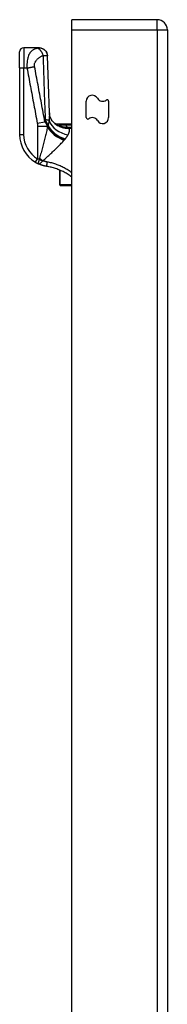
# Model space of a CAD drawing. Header units: inches. Extents: x 19 to 626, y 56 to 294.
# Tile 180 of 256: x 175.17 to 176.61, y 188.38 to 197.99. Entities that reach past the tile are written whole.
import ezdxf

# ---------------------------------------------------------------- set-up
doc = ezdxf.new("R2010")
doc.units = ezdxf.units.IN
doc.header["$MEASUREMENT"] = 0
doc.layers.add('Visible Edges(ANSI)', color=7, linetype='Continuous', lineweight=25)
doc.layers.add('Visible Tangent Edges(ANSI)', color=7, linetype='Continuous', lineweight=25)

msp = doc.modelspace()

# ---------------------------------------------------------------- linework, layer by layer
at = {"layer": 'Visible Edges(ANSI)'}
for p, q in [((176.5112, 197.9884), (175.6762, 197.9884)), ((175.6762, 197.8894), (175.6762, 197.9884)), ((175.6762, 161.2864), (175.6762, 197.8894)), ((176.6102, 197.8894), (176.6102, 161.1694)), ((175.3567, 197.714), (175.2047, 197.714)), ((175.3579, 197.714), (175.3567, 197.714)), ((175.1653, 197.5172), (175.1653, 197.6747)), ((175.1653, 197.5172), (175.1653, 196.8681)), ((175.8172, 197.0344), (175.8172, 197.1932)), ((176.0352, 197.1924), (176.0352, 197.0336)), ((175.5219, 196.9716), (175.6762, 196.9716)), ((175.5454, 196.9536), (175.5446, 196.9542)), ((175.555, 196.5217), (175.555, 196.3815)), ((175.555, 196.3795), (175.555, 196.3815)), ((175.5629, 196.3716), (175.6762, 196.3716))]:
    msp.add_line(p, q, dxfattribs=at)
at = {"layer": 'Visible Edges(ANSI)', "flags": 128}
for points in [[(175.3579, 197.714), (175.3731, 197.7126), (175.3877, 197.7082), (175.4013, 197.7011), (175.4132, 197.6916), (175.4231, 197.6799), (175.4306, 197.6665), (175.4354, 197.652), (175.4373, 197.6369)], [(175.4561, 197.0806), (175.446, 197.3588), (175.4373, 197.6369)], [(175.508, 196.9764), (175.4957, 196.9884), (175.4843, 197.0023), (175.4747, 197.0174), (175.4672, 197.0327), (175.4619, 197.0473), (175.4586, 197.0604), (175.4568, 197.0716), (175.4561, 197.0806)], [(175.5446, 196.9542), (175.5428, 196.9555), (175.5411, 196.9568), (175.5394, 196.9581), (175.5378, 196.9593), (175.5363, 196.9604), (175.5348, 196.9615), (175.5334, 196.9626), (175.5321, 196.9636), (175.5309, 196.9645), (175.5298, 196.9654), (175.5287, 196.9663), (175.5277, 196.967), (175.5268, 196.9677), (175.5259, 196.9684), (175.5252, 196.969), (175.5245, 196.9695), (175.5239, 196.97), (175.5234, 196.9704), (175.5229, 196.9708), (175.5226, 196.971), (175.5223, 196.9713), (175.5221, 196.9714), (175.522, 196.9715), (175.5219, 196.9716)], [(175.5533, 196.949), (175.5529, 196.9492), (175.5526, 196.9494), (175.5522, 196.9496), (175.5518, 196.9498), (175.5514, 196.95), (175.5511, 196.9502), (175.5507, 196.9504), (175.5503, 196.9506), (175.5499, 196.9508), (175.5496, 196.951), (175.5492, 196.9512), (175.5488, 196.9514), (175.5485, 196.9516), (175.5481, 196.9518), (175.5478, 196.952), (175.5475, 196.9522), (175.5471, 196.9524), (175.5469, 196.9526), (175.5466, 196.9528), (175.5463, 196.953), (175.546, 196.9532), (175.5458, 196.9533), (175.5456, 196.9535), (175.5454, 196.9536)], [(175.32, 196.597), (175.3212, 196.5963), (175.3224, 196.5956), (175.3236, 196.5949), (175.3247, 196.5942), (175.3259, 196.5935), (175.3271, 196.5929), (175.3283, 196.5922), (175.3295, 196.5916), (175.3307, 196.5909), (175.3319, 196.5903), (175.3331, 196.5896), (175.3344, 196.589), (175.3356, 196.5884), (175.3368, 196.5877), (175.338, 196.5871), (175.3392, 196.5865), (175.3404, 196.5859), (175.3416, 196.5853), (175.3428, 196.5847), (175.344, 196.5841), (175.3452, 196.5836), (175.3464, 196.583), (175.3476, 196.5824), (175.3488, 196.5819)], [(175.4299, 196.5572), (175.4264, 196.5578), (175.423, 196.5584), (175.4195, 196.5591), (175.416, 196.5598), (175.4125, 196.5605), (175.4091, 196.5613), (175.4056, 196.5621), (175.4022, 196.563), (175.3988, 196.5639), (175.3954, 196.5648), (175.3919, 196.5658), (175.3885, 196.5668), (175.3852, 196.5679), (175.3818, 196.5689), (175.3784, 196.5701), (175.3751, 196.5712), (175.3717, 196.5724), (175.3684, 196.5737), (175.3651, 196.575), (175.3618, 196.5763), (175.3585, 196.5776), (175.3553, 196.579), (175.352, 196.5804), (175.3488, 196.5819)], [(175.6761, 196.453), (175.6671, 196.4596), (175.6579, 196.4661), (175.6486, 196.4723), (175.6391, 196.4784), (175.6296, 196.4843), (175.6199, 196.4899), (175.6101, 196.4954), (175.6002, 196.5007), (175.5902, 196.5058), (175.5801, 196.5107), (175.5699, 196.5154), (175.5596, 196.5199), (175.5491, 196.5241), (175.5386, 196.5282), (175.528, 196.5321), (175.5173, 196.5358), (175.5066, 196.5392), (175.4958, 196.5425), (175.4849, 196.5455), (175.474, 196.5483), (175.463, 196.5508), (175.452, 196.5532), (175.441, 196.5553), (175.4299, 196.5572)]]:
    msp.add_lwpolyline(points, dxfattribs=at)
at = {"layer": 'Visible Edges(ANSI)'}
for centre, radius, start, end in [((176.5112, 197.8894), 0.099, 0, 90), ((175.2047, 197.6747), 0.0394, 90, 180), ((175.8756, 197.1932), 0.0584, 30, 180), ((175.9768, 197.2516), 0.0584, 210, 306.25305), ((176.0202, 197.1924), 0.015, 0, 126.25305), ((175.8322, 197.0344), 0.015, 180, 306.25305), ((175.8756, 196.9752), 0.0584, 30, 126.25305), ((175.9768, 197.0336), 0.0584, 210, 0), ((175.6148, 197.1451), 0.1969, 232.74953, 241.85376), ((175.4802, 196.8681), 0.315, 180, 239.41946), ((175.5629, 196.3795), 0.00787, 180, 270)]:
    msp.add_arc(centre, radius, start, end, dxfattribs=at)
at = {"layer": 'Visible Tangent Edges(ANSI)'}
for p, q in [((176.5112, 197.8894), (176.5112, 197.9884)), ((175.6762, 197.8894), (176.5112, 197.8894)), ((176.5112, 197.8894), (176.6102, 197.8894)), ((176.5112, 197.8894), (176.5112, 161.1694)), ((175.2047, 197.714), (175.2047, 197.5172)), ((175.1653, 197.5172), (175.2047, 197.5172)), ((175.2047, 197.5172), (175.2372, 197.5172)), ((175.2047, 196.8681), (175.2047, 197.5172)), ((175.3376, 196.9796), (175.4122, 196.9935)), ((175.34, 196.9505), (175.438, 196.9505)), ((175.34, 196.9505), (175.34, 196.6309)), ((175.438, 196.9414), (175.438, 196.9505)), ((175.4405, 196.9587), (175.4405, 196.9473)), ((175.4405, 196.9587), (175.443, 196.9587)), ((175.5718, 196.9471), (175.5701, 196.9422)), ((175.6762, 196.9584), (175.6228, 196.9584)), ((175.6228, 196.9394), (175.6228, 196.9584)), ((175.6228, 196.9394), (175.6762, 196.9394)), ((175.6762, 196.9381), (175.6452, 196.9381)), ((175.6452, 196.9381), (175.6452, 196.9287)), ((175.6452, 196.9287), (175.6762, 196.9287)), ((175.1653, 196.8681), (175.2047, 196.8681)), ((175.32, 196.597), (175.34, 196.6309)), ((175.5629, 196.3776), (175.5629, 196.5184)), ((175.5629, 196.3776), (175.5629, 196.3716)), ((175.6762, 196.3776), (175.5629, 196.3776))]:
    msp.add_line(p, q, dxfattribs=at)
at = {"layer": 'Visible Tangent Edges(ANSI)', "flags": 128}
for points in [[(175.3413, 197.7106), (175.3352, 197.7092), (175.329, 197.7075), (175.3229, 197.7056), (175.3169, 197.7033), (175.3109, 197.7008), (175.3049, 197.6979), (175.2991, 197.6947), (175.2933, 197.691), (175.2876, 197.6868), (175.282, 197.6821), (175.2766, 197.6768), (175.2713, 197.6709), (175.2662, 197.6641), (175.2613, 197.6565), (175.2566, 197.6479), (175.2523, 197.6382), (175.2482, 197.6273), (175.2446, 197.615), (175.2416, 197.6014), (175.2391, 197.5865), (175.2374, 197.5702), (175.2364, 197.553), (175.2364, 197.5352), (175.2372, 197.5172)], [(175.3567, 197.714), (175.3564, 197.714), (175.3561, 197.714), (175.3557, 197.7139), (175.3552, 197.7139), (175.3548, 197.7138), (175.3543, 197.7137), (175.3537, 197.7136), (175.3532, 197.7135), (175.3526, 197.7133), (175.3519, 197.7132), (175.3512, 197.713), (175.3505, 197.7128), (175.3498, 197.7126), (175.3491, 197.7125), (175.3485, 197.7123), (175.3477, 197.7121), (175.347, 197.7119), (175.3463, 197.7117), (175.3455, 197.7116), (175.3447, 197.7114), (175.3439, 197.7112), (175.3431, 197.711), (175.3422, 197.7108), (175.3413, 197.7106)], [(175.3413, 197.7106), (175.3437, 197.7099), (175.3461, 197.7089), (175.3486, 197.7076), (175.3511, 197.7062), (175.3537, 197.7045), (175.3563, 197.7025), (175.3589, 197.7003), (175.3615, 197.6979), (175.3641, 197.6952), (175.3666, 197.6924), (175.3692, 197.6893), (175.3717, 197.686), (175.3741, 197.6826), (175.3764, 197.6789), (175.3787, 197.6752), (175.3809, 197.6713), (175.3829, 197.6673), (175.3849, 197.6633), (175.3867, 197.6592), (175.3884, 197.655), (175.39, 197.6508), (175.3915, 197.6467), (175.3928, 197.6426), (175.394, 197.6385)], [(175.3567, 197.714), (175.3612, 197.7139), (175.3658, 197.7135), (175.3705, 197.7128), (175.3752, 197.7117), (175.3799, 197.7104), (175.3845, 197.7087), (175.3892, 197.7067), (175.3937, 197.7044), (175.3982, 197.7018), (175.4025, 197.6988), (175.4066, 197.6955), (175.4105, 197.692), (175.4142, 197.6882), (175.4177, 197.6842), (175.4208, 197.6799), (175.4237, 197.6755), (175.4262, 197.671), (175.4285, 197.6663), (175.4304, 197.6616), (175.432, 197.6569), (175.4333, 197.6521), (175.4343, 197.6474), (175.435, 197.6427), (175.4354, 197.6381)], [(175.3117, 197.5311), (175.3106, 197.5383), (175.3103, 197.5455), (175.3108, 197.5526), (175.312, 197.5595), (175.3138, 197.566), (175.3161, 197.5721), (175.3188, 197.5779), (175.3219, 197.5834), (175.3253, 197.5885), (175.3289, 197.5933), (175.3328, 197.5978), (175.3368, 197.6021), (175.3409, 197.6062), (175.3452, 197.6101), (175.3496, 197.6137), (175.3541, 197.6172), (175.3588, 197.6205), (175.3635, 197.6237), (175.3683, 197.6266), (175.3733, 197.6294), (175.3783, 197.632), (175.3834, 197.6343), (175.3887, 197.6365), (175.394, 197.6385)], [(175.394, 197.6385), (175.3966, 197.6386), (175.3991, 197.6387), (175.4015, 197.6388), (175.4039, 197.6389), (175.4061, 197.639), (175.4083, 197.639), (175.4104, 197.6391), (175.4124, 197.6392), (175.4143, 197.6392), (175.4162, 197.6393), (175.418, 197.6393), (175.42, 197.6393), (175.4219, 197.6393), (175.4237, 197.6392), (175.4253, 197.6392), (175.4269, 197.6391), (175.4283, 197.6391), (175.4297, 197.639), (175.4309, 197.6389), (175.432, 197.6387), (175.4331, 197.6386), (175.434, 197.6384), (175.4348, 197.6383), (175.4354, 197.6381)], [(175.394, 197.6385), (175.3948, 197.6123), (175.3955, 197.5862), (175.3963, 197.5601), (175.3971, 197.534), (175.3979, 197.5078), (175.3988, 197.4817), (175.3996, 197.4556), (175.4004, 197.4294), (175.4013, 197.4033), (175.4022, 197.3772), (175.4031, 197.351), (175.404, 197.3249), (175.4049, 197.2988), (175.4058, 197.2726), (175.4067, 197.2465), (175.4077, 197.2204), (175.4087, 197.1942), (175.4096, 197.1681), (175.4106, 197.1419), (175.4116, 197.1158), (175.4126, 197.0897), (175.4137, 197.0635), (175.4147, 197.0374), (175.4157, 197.0112)], [(175.4354, 197.6381), (175.4356, 197.638), (175.4357, 197.638), (175.4359, 197.6379), (175.436, 197.6379), (175.4361, 197.6378), (175.4362, 197.6378), (175.4364, 197.6377), (175.4365, 197.6377), (175.4366, 197.6376), (175.4366, 197.6376), (175.4367, 197.6375), (175.4368, 197.6375), (175.4369, 197.6374), (175.4369, 197.6374), (175.437, 197.6373), (175.4371, 197.6373), (175.4371, 197.6372), (175.4371, 197.6372), (175.4372, 197.6371), (175.4372, 197.6371), (175.4372, 197.637), (175.4372, 197.637), (175.4373, 197.6369), (175.4373, 197.6369)], [(175.2372, 197.5172), (175.2405, 197.5178), (175.2438, 197.5183), (175.2472, 197.5189), (175.2505, 197.5195), (175.2539, 197.5201), (175.2572, 197.5207), (175.2605, 197.5213), (175.2638, 197.5219), (175.2671, 197.5225), (175.2704, 197.5231), (175.2736, 197.5237), (175.2769, 197.5243), (175.28, 197.5249), (175.2832, 197.5255), (175.2863, 197.5261), (175.2893, 197.5267), (175.2923, 197.5273), (175.2953, 197.5278), (175.2982, 197.5284), (175.301, 197.529), (175.3038, 197.5295), (175.3065, 197.5301), (175.3091, 197.5306), (175.3117, 197.5311)], [(175.2372, 197.5172), (175.2413, 197.4948), (175.2455, 197.4725), (175.2497, 197.45), (175.2539, 197.4276), (175.2581, 197.4052), (175.2623, 197.3828), (175.2664, 197.3604), (175.2706, 197.338), (175.2748, 197.3156), (175.279, 197.2932), (175.2832, 197.2708), (175.2874, 197.2484), (175.2916, 197.226), (175.2957, 197.2036), (175.2999, 197.1813), (175.3041, 197.1589), (175.3083, 197.1365), (175.3125, 197.1141), (175.3167, 197.0917), (175.3209, 197.0693), (175.325, 197.0469), (175.3292, 197.0245), (175.3334, 197.0021), (175.3376, 196.9796)], [(175.4122, 196.9935), (175.408, 197.016), (175.4038, 197.0385), (175.3996, 197.0608), (175.3954, 197.0832), (175.3912, 197.1056), (175.387, 197.128), (175.3828, 197.1504), (175.3787, 197.1728), (175.3745, 197.1952), (175.3703, 197.2176), (175.3661, 197.24), (175.3619, 197.2624), (175.3577, 197.2848), (175.3535, 197.3072), (175.3494, 197.3296), (175.3452, 197.3519), (175.341, 197.3743), (175.3368, 197.3967), (175.3326, 197.4191), (175.3284, 197.4415), (175.3242, 197.4639), (175.3201, 197.4864), (175.3159, 197.5088), (175.3117, 197.5311)], [(175.4561, 197.0807), (175.4562, 197.078), (175.4563, 197.0753), (175.4563, 197.0725), (175.4563, 197.0697), (175.4563, 197.0669), (175.4563, 197.064), (175.4563, 197.0611), (175.4562, 197.0581), (175.4562, 197.0551), (175.4561, 197.0521), (175.456, 197.0491), (175.4558, 197.046), (175.4557, 197.0428), (175.4555, 197.0397), (175.4553, 197.0365), (175.4551, 197.0332), (175.4549, 197.03), (175.4547, 197.0267), (175.4545, 197.0233), (175.4542, 197.02), (175.4539, 197.0166), (175.4536, 197.0132), (175.4533, 197.0097), (175.453, 197.0063)], [(175.3376, 196.9796), (175.3378, 196.9784), (175.338, 196.9772), (175.3382, 196.976), (175.3384, 196.9748), (175.3386, 196.9735), (175.3387, 196.9723), (175.3389, 196.9711), (175.339, 196.9699), (175.3392, 196.9687), (175.3393, 196.9675), (175.3394, 196.9663), (175.3395, 196.9651), (175.3396, 196.9639), (175.3397, 196.9626), (175.3397, 196.9614), (175.3398, 196.9602), (175.3399, 196.959), (175.3399, 196.9578), (175.3399, 196.9566), (175.34, 196.9554), (175.34, 196.9542), (175.34, 196.953), (175.34, 196.9518), (175.34, 196.9505)], [(175.438, 196.9414), (175.4355, 196.9298), (175.4328, 196.918), (175.4301, 196.9061), (175.4273, 196.894), (175.4244, 196.8818), (175.4214, 196.8695), (175.4183, 196.8571), (175.4152, 196.8447), (175.4121, 196.8321), (175.4089, 196.8194), (175.4056, 196.8067), (175.4023, 196.7938), (175.3989, 196.7809), (175.3955, 196.768), (175.392, 196.7549), (175.3885, 196.7418), (175.385, 196.7287), (175.3815, 196.7155), (175.3779, 196.7023), (175.3743, 196.689), (175.3707, 196.6758), (175.367, 196.6625), (175.3634, 196.6492), (175.3597, 196.6359)], [(175.438, 196.9505), (175.4373, 196.9523), (175.4365, 196.9541), (175.4357, 196.9559), (175.4349, 196.9577), (175.4341, 196.9595), (175.4333, 196.9613), (175.4324, 196.9631), (175.4315, 196.9648), (175.4305, 196.9666), (175.4295, 196.9684), (175.4285, 196.9702), (175.4275, 196.972), (175.4264, 196.9738), (175.4253, 196.9756), (175.4242, 196.9774), (175.423, 196.9791), (175.4218, 196.9809), (175.4206, 196.9827), (175.4193, 196.9845), (175.4179, 196.9863), (175.4166, 196.9881), (175.4151, 196.9899), (175.4137, 196.9917), (175.4122, 196.9935)], [(175.4157, 197.0112), (175.4168, 197.0092), (175.4179, 197.0071), (175.419, 197.005), (175.4201, 197.0029), (175.4212, 197.0009), (175.4223, 196.9987), (175.4234, 196.9966), (175.4245, 196.9945), (175.4255, 196.9924), (175.4266, 196.9902), (175.4276, 196.988), (175.4287, 196.9859), (175.4297, 196.9837), (175.4307, 196.9815), (175.4318, 196.9793), (175.4328, 196.977), (175.4338, 196.9748), (175.4348, 196.9725), (175.4358, 196.9703), (175.4368, 196.968), (175.4377, 196.9657), (175.4387, 196.9634), (175.4396, 196.9611), (175.4405, 196.9587)], [(175.4405, 196.9473), (175.4404, 196.947), (175.4403, 196.9468), (175.4402, 196.9465), (175.4401, 196.9463), (175.44, 196.9461), (175.4399, 196.9458), (175.4398, 196.9456), (175.4397, 196.9453), (175.4396, 196.9451), (175.4395, 196.9448), (175.4394, 196.9446), (175.4393, 196.9444), (175.4392, 196.9441), (175.4391, 196.9439), (175.439, 196.9436), (175.4388, 196.9434), (175.4387, 196.9431), (175.4386, 196.9429), (175.4385, 196.9426), (175.4384, 196.9424), (175.4383, 196.9422), (175.4382, 196.9419), (175.4381, 196.9417), (175.438, 196.9414)], [(175.443, 196.9587), (175.4429, 196.9582), (175.4428, 196.9578), (175.4427, 196.9573), (175.4426, 196.9568), (175.4425, 196.9563), (175.4424, 196.9559), (175.4423, 196.9554), (175.4422, 196.9549), (175.4421, 196.9544), (175.442, 196.954), (175.4419, 196.9535), (175.4418, 196.953), (175.4417, 196.9525), (175.4416, 196.9521), (175.4415, 196.9516), (175.4414, 196.9511), (175.4413, 196.9506), (175.4412, 196.9501), (175.4411, 196.9497), (175.441, 196.9492), (175.4409, 196.9487), (175.4407, 196.9482), (175.4406, 196.9478), (175.4405, 196.9473)], [(175.453, 197.0063), (175.4528, 197.0042), (175.4525, 197.002), (175.4522, 197), (175.4519, 196.9979), (175.4516, 196.9958), (175.4512, 196.9937), (175.4509, 196.9917), (175.4505, 196.9896), (175.4501, 196.9876), (175.4498, 196.9856), (175.4494, 196.9835), (175.449, 196.9815), (175.4485, 196.9796), (175.4481, 196.9776), (175.4476, 196.9756), (175.4472, 196.9737), (175.4467, 196.9718), (175.4462, 196.9699), (175.4457, 196.968), (175.4452, 196.9661), (175.4447, 196.9642), (175.4441, 196.9624), (175.4436, 196.9605), (175.443, 196.9587)], [(175.5687, 196.9574), (175.5676, 196.9574), (175.5665, 196.9573), (175.5654, 196.9572), (175.5643, 196.9571), (175.5632, 196.957), (175.5621, 196.9569), (175.561, 196.9568), (175.5599, 196.9567), (175.5589, 196.9566), (175.5578, 196.9565), (175.5567, 196.9564), (175.5557, 196.9562), (175.5547, 196.9561), (175.5537, 196.9559), (175.5527, 196.9558), (175.5518, 196.9556), (175.5508, 196.9554), (175.5499, 196.9552), (175.549, 196.955), (175.5482, 196.9547), (175.5474, 196.9545), (175.5466, 196.9542), (175.546, 196.9539), (175.5454, 196.9536)], [(175.5533, 196.949), (175.5527, 196.9494), (175.5522, 196.9497), (175.5519, 196.95), (175.5518, 196.9502), (175.5519, 196.9504), (175.5521, 196.9505), (175.5526, 196.9506), (175.5532, 196.9506), (175.5539, 196.9505), (175.5547, 196.9504), (175.5557, 196.9503), (175.5567, 196.9501), (175.5578, 196.9499), (175.5589, 196.9497), (175.56, 196.9495), (175.5612, 196.9492), (175.5625, 196.949), (175.5638, 196.9487), (175.5651, 196.9485), (175.5664, 196.9482), (175.5677, 196.9479), (175.5691, 196.9476), (175.5705, 196.9473), (175.5718, 196.9471)], [(175.5533, 196.949), (175.554, 196.9487), (175.5547, 196.9484), (175.5554, 196.9481), (175.5561, 196.9478), (175.5568, 196.9475), (175.5575, 196.9472), (175.5582, 196.9469), (175.5589, 196.9466), (175.5596, 196.9463), (175.5602, 196.946), (175.5609, 196.9457), (175.5616, 196.9455), (175.5623, 196.9452), (175.563, 196.9449), (175.5637, 196.9446), (175.5644, 196.9443), (175.5651, 196.9441), (175.5658, 196.9438), (175.5665, 196.9435), (175.5672, 196.9432), (175.568, 196.943), (175.5687, 196.9427), (175.5694, 196.9425), (175.5701, 196.9422)], [(175.6228, 196.9584), (175.6205, 196.9584), (175.6182, 196.9584), (175.616, 196.9584), (175.6137, 196.9584), (175.6115, 196.9584), (175.6092, 196.9584), (175.6069, 196.9584), (175.6047, 196.9584), (175.6024, 196.9584), (175.6002, 196.9583), (175.5979, 196.9583), (175.5957, 196.9583), (175.5934, 196.9583), (175.5911, 196.9582), (175.5889, 196.9582), (175.5866, 196.9581), (175.5844, 196.9581), (175.5821, 196.958), (175.5799, 196.958), (175.5776, 196.9579), (175.5754, 196.9578), (175.5731, 196.9577), (175.5709, 196.9576), (175.5687, 196.9574)], [(175.5701, 196.9422), (175.5731, 196.9411), (175.5761, 196.9401), (175.5791, 196.9391), (175.5822, 196.9382), (175.5852, 196.9373), (175.5883, 196.9364), (175.5914, 196.9356), (175.5945, 196.9348), (175.5976, 196.9341), (175.6007, 196.9334), (175.6038, 196.9328), (175.607, 196.9322), (175.6101, 196.9316), (175.6133, 196.9311), (175.6164, 196.9307), (175.6196, 196.9303), (175.6228, 196.9299), (175.626, 196.9296), (175.6292, 196.9293), (175.6324, 196.9291), (175.6356, 196.9289), (175.6388, 196.9288), (175.642, 196.9288), (175.6452, 196.9287)], [(175.5718, 196.9471), (175.5738, 196.9467), (175.5758, 196.9463), (175.5778, 196.9459), (175.5798, 196.9455), (175.5818, 196.9451), (175.5839, 196.9447), (175.5859, 196.9443), (175.588, 196.9439), (175.5901, 196.9436), (175.5922, 196.9432), (175.5943, 196.9429), (175.5965, 196.9425), (175.5986, 196.9422), (175.6007, 196.9419), (175.6029, 196.9416), (175.6051, 196.9413), (175.6073, 196.941), (175.6095, 196.9407), (175.6117, 196.9405), (175.6139, 196.9402), (175.6161, 196.94), (175.6183, 196.9398), (175.6205, 196.9396), (175.6228, 196.9394)], [(175.6452, 196.9381), (175.6443, 196.9381), (175.6433, 196.9381), (175.6424, 196.9381), (175.6415, 196.9381), (175.6405, 196.9381), (175.6396, 196.9382), (175.6387, 196.9382), (175.6377, 196.9382), (175.6368, 196.9383), (175.6358, 196.9383), (175.6349, 196.9384), (175.634, 196.9384), (175.633, 196.9385), (175.6321, 196.9385), (175.6312, 196.9386), (175.6302, 196.9387), (175.6293, 196.9387), (175.6284, 196.9388), (175.6274, 196.9389), (175.6265, 196.939), (175.6256, 196.9391), (175.6246, 196.9392), (175.6237, 196.9393), (175.6228, 196.9394)], [(175.6394, 196.8664), (175.6411, 196.8697), (175.6427, 196.873), (175.6442, 196.8762), (175.6455, 196.8793), (175.6468, 196.8824), (175.648, 196.8855), (175.649, 196.8885), (175.65, 196.8914), (175.6508, 196.8943), (175.6515, 196.8971), (175.652, 196.8998), (175.6524, 196.9025), (175.6527, 196.9051), (175.6528, 196.9076), (175.6528, 196.91), (175.6527, 196.9124), (175.6523, 196.9147), (175.6518, 196.917), (175.6512, 196.9191), (175.6503, 196.9212), (175.6493, 196.9232), (175.6481, 196.9251), (175.6468, 196.927), (175.6452, 196.9287)], [(175.6112, 196.8251), (175.6127, 196.8269), (175.6142, 196.8287), (175.6157, 196.8305), (175.6171, 196.8322), (175.6185, 196.834), (175.6199, 196.8358), (175.6212, 196.8376), (175.6225, 196.8393), (175.6238, 196.8411), (175.625, 196.8428), (175.6262, 196.8446), (175.6274, 196.8463), (175.6286, 196.848), (175.6297, 196.8498), (175.6308, 196.8515), (175.6319, 196.8532), (175.6329, 196.8548), (175.6339, 196.8565), (175.6349, 196.8582), (175.6359, 196.8599), (175.6368, 196.8615), (175.6377, 196.8631), (175.6386, 196.8648), (175.6394, 196.8664)], [(175.3926, 196.6117), (175.4023, 196.6205), (175.412, 196.6292), (175.4217, 196.638), (175.4314, 196.6468), (175.4409, 196.6556), (175.4505, 196.6643), (175.4599, 196.673), (175.4693, 196.6817), (175.4786, 196.6904), (175.4879, 196.699), (175.497, 196.7075), (175.506, 196.7161), (175.5148, 196.7246), (175.5235, 196.733), (175.5321, 196.7413), (175.5406, 196.7497), (175.5488, 196.7579), (175.557, 196.7661), (175.5649, 196.7742), (175.5726, 196.7823), (175.5802, 196.7903), (175.5875, 196.7982), (175.5945, 196.8059), (175.6013, 196.8136)], [(175.6013, 196.8136), (175.6014, 196.8138), (175.6016, 196.8139), (175.6017, 196.8141), (175.6018, 196.8143), (175.602, 196.8144), (175.6021, 196.8146), (175.6023, 196.8148), (175.6024, 196.8149), (175.6025, 196.8151), (175.6027, 196.8152), (175.6028, 196.8154), (175.603, 196.8156), (175.6031, 196.8157), (175.6032, 196.8159), (175.6034, 196.816), (175.6035, 196.8162), (175.6037, 196.8164), (175.6038, 196.8165), (175.6039, 196.8167), (175.6041, 196.8169), (175.6042, 196.817), (175.6044, 196.8172), (175.6045, 196.8173), (175.6047, 196.8175)], [(175.6047, 196.8175), (175.6049, 196.8178), (175.6052, 196.8181), (175.6055, 196.8184), (175.6058, 196.8188), (175.606, 196.8191), (175.6063, 196.8194), (175.6066, 196.8197), (175.6069, 196.82), (175.6071, 196.8203), (175.6074, 196.8207), (175.6077, 196.821), (175.608, 196.8213), (175.6082, 196.8216), (175.6085, 196.8219), (175.6088, 196.8222), (175.609, 196.8225), (175.6093, 196.8229), (175.6096, 196.8232), (175.6099, 196.8235), (175.6101, 196.8238), (175.6104, 196.8241), (175.6107, 196.8244), (175.6109, 196.8247), (175.6112, 196.8251)], [(175.3572, 196.6244), (175.3565, 196.6247), (175.3558, 196.625), (175.3551, 196.6252), (175.3543, 196.6255), (175.3536, 196.6257), (175.3529, 196.626), (175.3522, 196.6263), (175.3515, 196.6265), (175.3507, 196.6268), (175.35, 196.627), (175.3493, 196.6273), (175.3486, 196.6276), (175.3479, 196.6279), (175.3471, 196.6281), (175.3464, 196.6284), (175.3457, 196.6287), (175.345, 196.6289), (175.3443, 196.6292), (175.3436, 196.6295), (175.3429, 196.6298), (175.3422, 196.63), (175.3415, 196.6303), (175.3407, 196.6306), (175.34, 196.6309)], [(175.3572, 196.6244), (175.3564, 196.6218), (175.3556, 196.6192), (175.3548, 196.6167), (175.354, 196.6141), (175.3532, 196.6116), (175.3524, 196.6091), (175.3517, 196.6067), (175.3509, 196.6043), (175.3502, 196.6021), (175.3496, 196.5999), (175.349, 196.5978), (175.3484, 196.5958), (175.348, 196.5939), (175.3475, 196.5922), (175.3472, 196.5906), (175.3469, 196.5891), (175.3467, 196.5877), (175.3466, 196.5865), (175.3466, 196.5854), (175.3467, 196.5845), (175.347, 196.5836), (175.3474, 196.5829), (175.348, 196.5824), (175.3488, 196.5819)], [(175.3488, 196.5819), (175.3503, 196.5813), (175.3518, 196.581), (175.3532, 196.5808), (175.3547, 196.5808), (175.3562, 196.581), (175.3578, 196.5814), (175.3593, 196.582), (175.3609, 196.5827), (175.3625, 196.5836), (175.3642, 196.5847), (175.3659, 196.5859), (175.3676, 196.5872), (175.3693, 196.5887), (175.3711, 196.5903), (175.3729, 196.592), (175.3747, 196.5938), (175.3765, 196.5957), (175.3784, 196.5976), (175.3802, 196.5997), (175.3821, 196.6017), (175.384, 196.6039), (175.3859, 196.606), (175.3878, 196.6082), (175.3896, 196.6104)], [(175.3597, 196.6359), (175.3596, 196.6355), (175.3595, 196.635), (175.3594, 196.6346), (175.3593, 196.6341), (175.3592, 196.6336), (175.359, 196.6332), (175.3589, 196.6327), (175.3588, 196.6323), (175.3587, 196.6318), (175.3586, 196.6313), (175.3585, 196.6308), (175.3584, 196.6304), (175.3583, 196.6299), (175.3582, 196.6294), (175.3581, 196.6289), (175.358, 196.6284), (175.3579, 196.6279), (175.3578, 196.6275), (175.3577, 196.627), (175.3576, 196.6265), (175.3575, 196.626), (175.3574, 196.6255), (175.3573, 196.625), (175.3572, 196.6244)], [(175.3896, 196.6104), (175.3897, 196.6105), (175.3898, 196.6105), (175.3898, 196.6106), (175.3899, 196.6107), (175.39, 196.6108), (175.3901, 196.6108), (175.3902, 196.6109), (175.3903, 196.6109), (175.3904, 196.611), (175.3905, 196.6111), (175.3907, 196.6111), (175.3908, 196.6112), (175.3909, 196.6112), (175.391, 196.6113), (175.3912, 196.6113), (175.3913, 196.6114), (175.3915, 196.6114), (175.3916, 196.6115), (175.3918, 196.6115), (175.3919, 196.6115), (175.3921, 196.6116), (175.3923, 196.6116), (175.3924, 196.6116), (175.3926, 196.6117)], [(175.4362, 196.5997), (175.4344, 196.6), (175.4325, 196.6004), (175.4307, 196.6007), (175.4288, 196.6011), (175.427, 196.6015), (175.4252, 196.6019), (175.4233, 196.6024), (175.4215, 196.6028), (175.4197, 196.6032), (175.4178, 196.6037), (175.416, 196.6042), (175.4142, 196.6047), (175.4124, 196.6052), (175.4106, 196.6057), (175.4087, 196.6063), (175.4069, 196.6068), (175.4051, 196.6074), (175.4033, 196.6079), (175.4015, 196.6085), (175.3997, 196.6091), (175.3979, 196.6097), (175.3962, 196.6104), (175.3944, 196.611), (175.3926, 196.6117)], [(175.4299, 196.5572), (175.4299, 196.5573), (175.4299, 196.5575), (175.4299, 196.5579), (175.43, 196.5585), (175.4301, 196.5593), (175.4302, 196.5603), (175.4304, 196.5614), (175.4305, 196.5628), (175.4307, 196.5643), (175.431, 196.566), (175.4313, 196.5679), (175.4316, 196.5699), (175.4319, 196.5721), (175.4322, 196.5744), (175.4326, 196.5768), (175.433, 196.5793), (175.4334, 196.5819), (175.4338, 196.5844), (175.4342, 196.5871), (175.4346, 196.5897), (175.435, 196.5922), (175.4354, 196.5948), (175.4358, 196.5973), (175.4362, 196.5997)], [(175.6762, 196.4941), (175.6672, 196.5007), (175.658, 196.5071), (175.6488, 196.5134), (175.6395, 196.5195), (175.63, 196.5254), (175.6205, 196.5311), (175.6109, 196.5366), (175.6011, 196.542), (175.5913, 196.5471), (175.5814, 196.552), (175.5715, 196.5568), (175.5614, 196.5613), (175.5513, 196.5657), (175.5411, 196.5698), (175.5309, 196.5737), (175.5205, 196.5774), (175.5102, 196.581), (175.4997, 196.5843), (175.4893, 196.5874), (175.4787, 196.5903), (175.4682, 196.5929), (175.4576, 196.5954), (175.4469, 196.5976), (175.4362, 196.5997)]]:
    msp.add_lwpolyline(points, dxfattribs=at)
at = {"layer": 'Visible Tangent Edges(ANSI)'}
msp.add_arc((175.4802, 196.8681), 0.2756, 180, 239.41946, dxfattribs=at)
for centre, major_axis, ratio, start_param, end_param in [((175.0449, 200.4893), (0.2797, -3.6726), 0.09119, 0.304696, 0.320055), ((175.3412, 196.9973), (0.118, 0.0048), 0.119705, 0.32039, 0.882192), ((174.9455, 200.4707), (0.3833, -3.6723), 0.123492, 0.276298, 0.284), ((175.6013, 196.9414), (0.1707, -0.0981), 0.594817, 3.909946, 5.041872), ((175.6047, 196.9473), (-0.1702, 0.0989), 0.604176, 0.765681, 1.908282), ((175.6112, 196.9587), (-0.1716, 0.0965), 0.627605, 0.730588, 1.910065), ((175.6394, 197.0212), (0.1863, -0.0635), 0.76978, 3.653505, 4.968734), ((175.637, 197.1251), (-0.129, -0.1487), 0.924855, 0, 0.390841), ((175.5687, 196.9385), (-0.0011, 0.0197), 0.203793, 5.152212, 6.005141), ((175.3859, 196.6244), (0.1808, -0.0778), 0.058123, 4.578197, 4.757923), ((175.3926, 196.6359), (0.1588, -0.1164), 0.099559, 4.577369, 4.785224), ((175.5629, 196.3815), (-0.00787, 0), 0.489583, 0, 1.570796)]:
    msp.add_ellipse(centre, major_axis=major_axis, ratio=ratio, start_param=start_param, end_param=end_param, dxfattribs=at)

doc.saveas('drawing.dxf')
